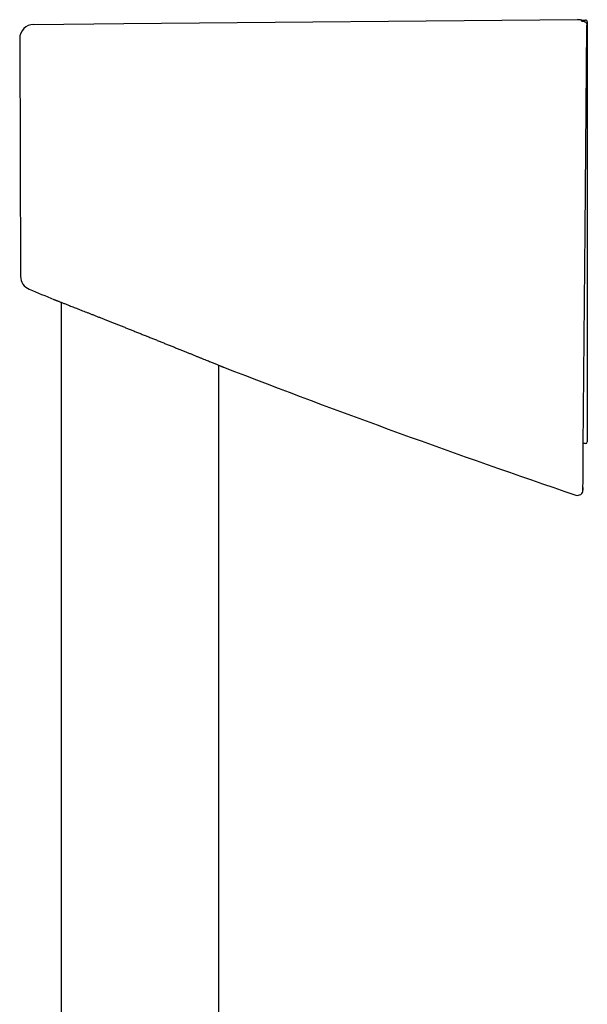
# Model space of a CAD drawing. Header units: millimetres. Extents: x 8 to 795, y 12 to 1770.
# Tile 70 of 136: x 131 to 195, y 1659 to 1770. Entities that reach past the tile are written whole.
import ezdxf

# ---------------------------------------------------------------- set-up
doc = ezdxf.new("R2010")
doc.units = ezdxf.units.MM

msp = doc.modelspace()

# ---------------------------------------------------------------- linework, layer by layer
at = {"color": 7, "linetype": 'Continuous', "lineweight": 30}
for p, q in [((132.65, 1769.53), (142.82, 1769.62)), ((142.82, 1769.62), (194.05, 1770.07)), ((194.46, 1770.01), (194.95, 1770.02)), ((195.15, 1769.82), (195.15, 1767.67)), ((131.06, 1767.92), (131.15, 1741.07)), ((195.15, 1767.67), (195.15, 1767.27)), ((195.15, 1767.27), (195.15, 1734.54)), ((134.93, 1738.45), (134.93, 1738.45)), ((135.75, 1738.13), (135.75, 1445.4)), ((195.15, 1734.54), (195.15, 1734.46)), ((195.15, 1734.46), (195.15, 1722.59)), ((153.55, 1445.53), (153.55, 1731.01)), ((154.07, 1730.8), (154.07, 1730.8)), ((195.15, 1722.59), (195.15, 1722.37)), ((194.95, 1722.17), (194.7, 1722.17)), ((194.66, 1716.9), (194.67, 1718.17))]:
    msp.add_line(p, q, dxfattribs=at)
at = {"color": 7, "linetype": 'Continuous', "lineweight": 30, "flags": 128}
msp.add_lwpolyline([(194.68, 1719.79), (194.7, 1721.83), (194.77, 1729.97), (194.91, 1746.26), (195.11, 1769.26)], dxfattribs=at)
at = {"color": 7, "linetype": 'Continuous', "lineweight": 30}
for centre, radius, start, end in [((132.66, 1767.93), 1.6, 90.5, 180.1995), ((194.95, 1769.82), 0.2, 0, 90.7), ((194.95, 1767.67), 0.2, 317.7337, 0), ((132.75, 1741.08), 1.6, 180.2294, 247.5527), ((515.5, 2663.2), 1000, 247.45822, 247.63064), ((515.5, 2663.2), 1000, 248.81248, 251.23807), ((194.95, 1722.37), 0.2, 270, 0), ((194.06, 1716.91), 0.6, 251.2247, 359.9136)]:
    msp.add_arc(centre, radius, start, end, dxfattribs=at)
for points, knots in [([(194.89, 1769.83), (194.88, 1769.84), (194.84, 1769.86), (194.77, 1769.9), (194.68, 1769.94), (194.58, 1769.98), (194.47, 1770.01), (194.37, 1770.04), (194.26, 1770.06), (194.15, 1770.06), (194.09, 1770.07), (194.06, 1770.07)], [0, 0, 0, 0, 0.036805, 0.153033, 0.270783, 0.39055, 0.514421, 0.640265, 0.765975, 0.891771, 1, 1, 1, 1]), ([(194.49, 1769.89), (194.49, 1769.89), (194.52, 1769.9), (194.59, 1769.91), (194.68, 1769.91), (194.77, 1769.89), (194.85, 1769.86), (194.93, 1769.81), (194.99, 1769.75), (195.05, 1769.69), (195.08, 1769.61), (195.11, 1769.52), (195.11, 1769.46), (195.11, 1769.43)], [0, 0, 0, 0, 0.007748, 0.09964, 0.193485, 0.296452, 0.402263, 0.502239, 0.604927, 0.702301, 0.802328, 0.899731, 1, 1, 1, 1]), ([(195.11, 1769.26), (195.11, 1769.28), (195.11, 1769.33), (195.11, 1769.39), (195.11, 1769.42), (195.11, 1769.43)], [0, 0, 0, 0, 0.405877, 0.822432, 1, 1, 1, 1]), ([(134.92, 1738.45), (134.92, 1738.45), (134.92, 1738.45), (134.94, 1738.45), (134.97, 1738.43), (135.01, 1738.42), (135.08, 1738.39), (135.15, 1738.36), (135.24, 1738.33), (135.34, 1738.29), (135.46, 1738.24), (135.59, 1738.19), (135.73, 1738.13), (135.89, 1738.07), (136.05, 1738.01), (136.21, 1737.95), (136.39, 1737.88), (136.52, 1737.83), (136.58, 1737.8)], [0, 0, 0, 0, 0.031018, 0.098961, 0.167434, 0.235907, 0.300113, 0.36432, 0.428964, 0.493609, 0.559615, 0.625621, 0.692086, 0.758551, 0.818706, 0.878945, 0.939432, 1, 1, 1, 1]), ([(136.58, 1737.8), (136.66, 1737.77), (136.81, 1737.71), (137.06, 1737.61), (137.33, 1737.51), (137.6, 1737.4), (137.87, 1737.29), (138.15, 1737.18), (138.45, 1737.07), (138.75, 1736.95), (139.06, 1736.83), (139.38, 1736.7), (139.72, 1736.57), (140.06, 1736.43), (140.42, 1736.29), (140.78, 1736.15), (141.15, 1736), (141.53, 1735.85), (141.92, 1735.69), (142.32, 1735.54), (142.71, 1735.38), (143.12, 1735.22), (143.53, 1735.05), (143.95, 1734.89), (144.37, 1734.72), (144.79, 1734.55), (145.22, 1734.38), (145.64, 1734.21), (146.07, 1734.04), (146.49, 1733.87), (146.91, 1733.7), (147.32, 1733.53), (147.73, 1733.37), (148.14, 1733.21), (148.54, 1733.04), (148.94, 1732.88), (149.34, 1732.72), (149.71, 1732.57), (150.07, 1732.43), (150.41, 1732.29), (150.74, 1732.15), (151.07, 1732.02), (151.38, 1731.9), (151.68, 1731.77), (151.97, 1731.66), (152.24, 1731.55), (152.48, 1731.45), (152.7, 1731.36), (152.9, 1731.28), (153.1, 1731.2), (153.27, 1731.13), (153.44, 1731.06), (153.58, 1731), (153.71, 1730.95), (153.81, 1730.91), (153.89, 1730.87), (153.96, 1730.85), (154.02, 1730.82), (154.05, 1730.81), (154.08, 1730.8), (154.08, 1730.8), (154.08, 1730.8)], [0, 0, 0, 0, 0.016347, 0.032725, 0.049194, 0.065694, 0.081287, 0.096879, 0.11257, 0.128261, 0.144251, 0.160242, 0.176332, 0.192422, 0.20908, 0.225738, 0.242502, 0.259267, 0.276357, 0.293447, 0.310647, 0.327847, 0.34545, 0.363083, 0.380803, 0.398553, 0.41664, 0.434759, 0.452973, 0.47122, 0.489214, 0.50724, 0.525362, 0.543517, 0.562052, 0.580623, 0.599304, 0.618024, 0.635536, 0.653081, 0.670725, 0.688405, 0.706486, 0.724607, 0.742847, 0.761129, 0.777472, 0.793846, 0.810316, 0.826818, 0.843704, 0.860626, 0.877662, 0.894736, 0.909886, 0.925035, 0.940298, 0.955561, 0.971188, 0.986815, 1, 1, 1, 1]), ([(194.67, 1718.42), (194.67, 1718.43), (194.67, 1718.44), (194.67, 1718.53), (194.67, 1718.67), (194.67, 1718.84), (194.67, 1719.05), (194.67, 1719.28), (194.68, 1719.53), (194.68, 1719.71), (194.68, 1719.79)], [0, 0, 0, 0, 0.126974, 0.251467, 0.375513, 0.499933, 0.624761, 0.749711, 0.87464, 1, 1, 1, 1]), ([(194.67, 1718.17), (194.67, 1718.18), (194.67, 1718.2), (194.67, 1718.35), (194.67, 1718.42)], [0, 0, 0, 0, 0.50015, 1, 1, 1, 1]), ([(194.66, 1717.21), (194.66, 1717.17), (194.66, 1717.09), (194.66, 1716.99), (194.66, 1716.93), (194.66, 1716.9), (194.66, 1716.9), (194.66, 1716.9)], [0, 0, 0, 0, 0.218648, 0.437311, 0.656015, 0.874732, 1, 1, 1, 1])]:
    msp.add_open_spline(points, degree=3, knots=knots, dxfattribs=at)

doc.saveas('drawing.dxf')
